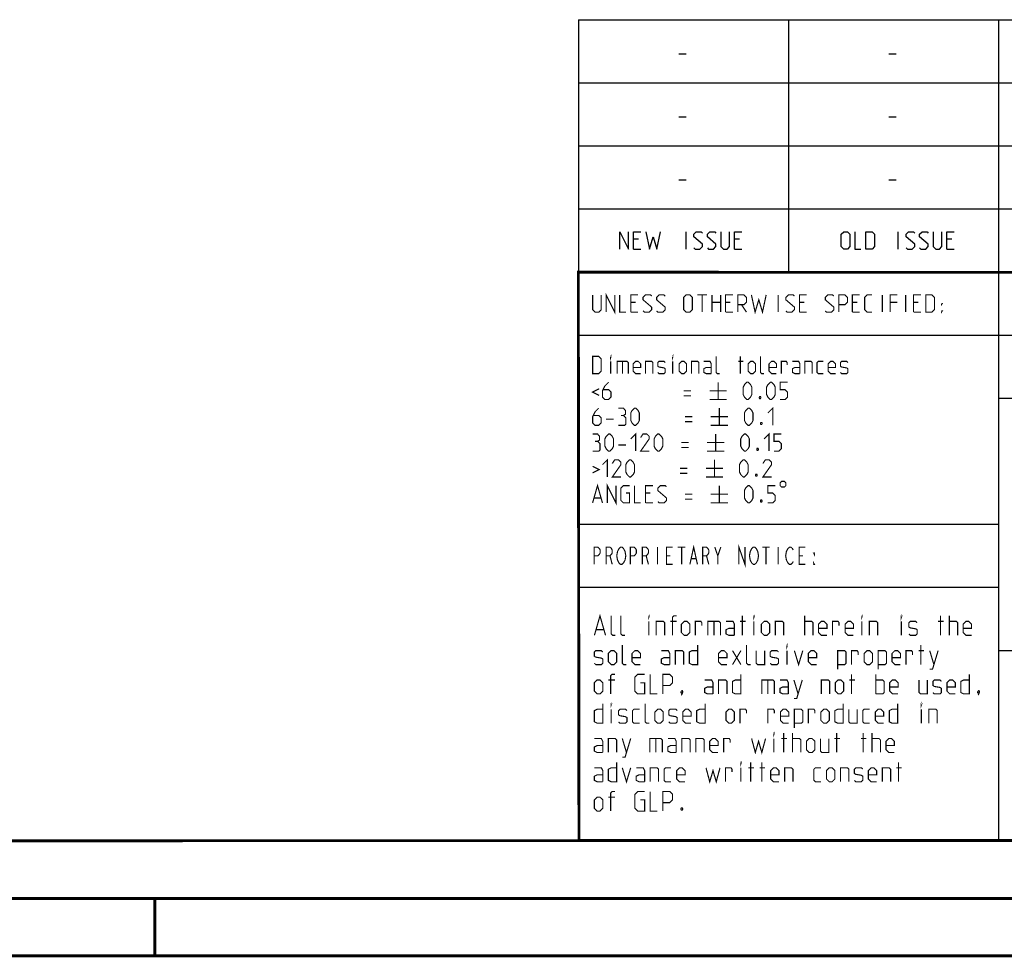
# Model space of a CAD drawing. Header units: millimetres. Extents: x 0 to 420, y 0 to 297.
# Tile 42 of 136: x 198 to 284, y 0 to 81. Entities that reach past the tile are written whole.
import ezdxf

# ---------------------------------------------------------------- set-up
doc = ezdxf.new("R2010")
doc.units = ezdxf.units.MM
doc.header["$LTSCALE"] = 23.1
doc.layers.get('0').update_dxf_attribs({"linetype": 'CONTINUOUS'})

msp = doc.modelspace()

# ---------------------------------------------------------------- linework, layer by layer
at = {"color": 2, "linetype": 'Continuous'}
for p, q in [((246.8497, 81.4948), (409.8097, 81.4948)), ((246.8497, 81.4948), (246.8497, 10.1248)), ((265.1297, 81.4948), (265.1297, 59.5348)), ((283.4097, 81.4948), (283.4097, 10.1248)), ((255.5968, 78.5355), (256.2397, 78.5355)), ((273.8768, 78.5355), (274.5197, 78.5355)), ((246.8497, 76.0048), (409.8097, 76.0048)), ((255.5968, 73.0455), (256.2397, 73.0455)), ((273.8768, 73.0455), (274.5197, 73.0455)), ((246.8497, 70.5148), (409.8097, 70.5148)), ((255.5968, 67.5555), (256.2397, 67.5555)), ((273.8768, 67.5555), (274.5197, 67.5555)), ((246.8497, 65.0248), (409.8097, 65.0248)), ((256.2218, 61.5298), (256.2218, 63.0298)), ((274.6982, 61.5298), (274.6982, 63.0298)), ((252.079, 62.387), (251.6504, 62.387)), ((260.8647, 62.387), (260.4361, 62.387)), ((279.3411, 62.387), (278.9125, 62.387)), ((251.6504, 61.5298), (252.2932, 61.5298)), ((260.4361, 61.5298), (261.0789, 61.5298)), ((278.9125, 61.5298), (279.5554, 61.5298)), ((246.8497, 59.5348), (409.8097, 59.5348)), ((246.8497, 54.0448), (356.5297, 54.0448)), ((283.4097, 48.5548), (338.2497, 48.5548)), ((246.8497, 37.5748), (283.4097, 37.5748)), ((246.8497, 32.0848), (283.4097, 32.0848)), ((283.4097, 26.5948), (301.6897, 26.5948)), ((246.8497, 10.1248), (409.8097, 10.1248))]:
    msp.add_line(p, q, dxfattribs=at)
at = {"color": 7, "linetype": 'Continuous'}
for p, q in [((246.9195, 10.2171), (246.8474, 59.5185)), ((246.8681, 59.5058), (409.628, 59.4942)), ((409.86, 10.0737), (25.007, 10.0134))]:
    msp.add_line(p, q, dxfattribs=at)
at = {"color": 2, "linetype": 'Continuous'}
for points in [[(250.4718, 61.5298), (250.4718, 63.0298), (251.2218, 61.5298), (251.2218, 63.0298)], [(251.6504, 61.5298), (251.6504, 63.0298), (252.2932, 63.0298)], [(252.7218, 63.0298), (253.0432, 61.5298), (253.3647, 62.6013), (253.6861, 61.5298), (254.0075, 63.0298)], [(256.9004, 61.637), (257.0075, 61.5298), (257.4361, 61.5298), (257.6504, 61.7441), (257.6504, 61.9584), (256.9004, 62.6013), (256.9004, 62.8155), (257.1147, 63.0298), (257.5432, 63.0298), (257.6504, 62.9227)], [(258.079, 61.637), (258.1861, 61.5298), (258.6147, 61.5298), (258.8289, 61.7441), (258.8289, 61.9584), (258.079, 62.6013), (258.079, 62.8155), (258.2932, 63.0298), (258.7218, 63.0298), (258.8289, 62.9227)], [(259.2575, 63.0298), (259.2575, 61.7441), (259.4718, 61.5298), (259.7932, 61.5298), (260.0075, 61.7441), (260.0075, 63.0298)], [(260.4361, 61.5298), (260.4361, 63.0298), (261.0789, 63.0298)], [(269.734, 61.7441), (269.734, 62.8155), (269.9482, 63.0298), (270.2697, 63.0298), (270.4839, 62.8155), (270.4839, 61.7441), (270.2697, 61.5298), (269.9482, 61.5298), (269.734, 61.7441)], [(270.9125, 63.0298), (270.9125, 61.5298), (271.4482, 61.5298)], [(271.8768, 61.5298), (271.8768, 63.0298), (272.4125, 63.0298), (272.6268, 62.8155), (272.6268, 61.7441), (272.4125, 61.5298), (271.8768, 61.5298)], [(275.3768, 61.637), (275.484, 61.5298), (275.9125, 61.5298), (276.1268, 61.7441), (276.1268, 61.9584), (275.3768, 62.6013), (275.3768, 62.8155), (275.5911, 63.0298), (276.0197, 63.0298), (276.1268, 62.9227)], [(276.5554, 61.637), (276.6625, 61.5298), (277.0911, 61.5298), (277.3054, 61.7441), (277.3054, 61.9584), (276.5554, 62.6013), (276.5554, 62.8155), (276.7697, 63.0298), (277.1982, 63.0298), (277.3054, 62.9227)], [(277.7339, 63.0298), (277.7339, 61.7441), (277.9482, 61.5298), (278.2697, 61.5298), (278.4839, 61.7441), (278.4839, 63.0298)], [(278.9125, 61.5298), (278.9125, 63.0298), (279.5554, 63.0298)]]:
    msp.add_lwpolyline(points, dxfattribs=at)
at = {"color": 7, "linetype": 'Continuous', "const_width": 0.25}
for points in [[(246.906, 9.9543), (246.8462, 59.6389)], [(246.8597, 59.511), (409.6521, 59.467)], [(409.8307, 10.048), (25, 10)], [(20, 5), (415, 5)], [(209.9999, 0), (209.9999, 5)], [(420, 0), (0, 0)]]:
    msp.add_lwpolyline(points, dxfattribs=at)
at = {"color": 2, "linetype": 'Continuous', "const_width": 0.1}
for points in [[(248.0907, 57.5398), (248.0907, 56.2541), (248.305, 56.0398), (248.6264, 56.0398), (248.8407, 56.2541), (248.8407, 57.5398)], [(249.2693, 56.0398), (249.2693, 57.5398), (250.0193, 56.0398), (250.0193, 57.5398)], [(250.4479, 57.5398), (250.4479, 56.0398), (250.9836, 56.0398)], [(251.4122, 56.0398), (251.4122, 57.5398), (252.055, 57.5398)], [(252.4836, 56.147), (252.5907, 56.0398), (253.0193, 56.0398), (253.2336, 56.2541), (253.2336, 56.4684), (252.4836, 57.1113), (252.4836, 57.3255), (252.6979, 57.5398), (253.1264, 57.5398), (253.2336, 57.4327)], [(253.6622, 56.147), (253.7693, 56.0398), (254.1979, 56.0398), (254.4122, 56.2541), (254.4122, 56.4684), (253.6622, 57.1113), (253.6622, 57.3255), (253.8764, 57.5398), (254.305, 57.5398), (254.4122, 57.4327)], [(256.0193, 56.2541), (256.0193, 57.3255), (256.2336, 57.5398), (256.555, 57.5398), (256.7693, 57.3255), (256.7693, 56.2541), (256.555, 56.0398), (256.2336, 56.0398), (256.0193, 56.2541)], [(257.1979, 57.5398), (258.055, 57.5398)], [(257.6264, 56.0398), (257.6264, 57.5398)], [(258.4836, 56.0398), (258.4836, 57.5398)], [(259.2336, 57.5398), (259.2336, 56.0398)], [(259.6622, 56.0398), (259.6622, 57.5398), (260.305, 57.5398)], [(260.7336, 56.0398), (260.7336, 57.5398), (261.2693, 57.5398), (261.4836, 57.3255), (261.4836, 56.897), (261.2693, 56.6827), (260.7336, 56.6827)], [(261.9122, 57.5398), (262.2336, 56.0398), (262.555, 57.1113), (262.8764, 56.0398), (263.1979, 57.5398)], [(264.2336, 56.0398), (264.2336, 57.5398)], [(264.9122, 56.147), (265.0193, 56.0398), (265.4479, 56.0398), (265.6622, 56.2541), (265.6622, 56.4684), (264.9122, 57.1113), (264.9122, 57.3255), (265.1265, 57.5398), (265.555, 57.5398), (265.6622, 57.4327)], [(266.0907, 56.0398), (266.0907, 57.5398), (266.7336, 57.5398)], [(268.3407, 56.147), (268.4479, 56.0398), (268.8764, 56.0398), (269.0907, 56.2541), (269.0907, 56.4684), (268.3407, 57.1113), (268.3407, 57.3255), (268.555, 57.5398), (268.9836, 57.5398), (269.0907, 57.4327)], [(269.5193, 56.0398), (269.5193, 57.5398), (270.055, 57.5398), (270.2693, 57.3255), (270.2693, 56.897), (270.055, 56.6827), (269.5193, 56.6827)], [(270.6979, 56.0398), (270.6979, 57.5398), (271.3407, 57.5398)], [(272.4122, 56.0398), (271.9836, 56.0398), (271.7693, 56.2541), (271.7693, 57.3255), (271.9836, 57.5398), (272.4122, 57.5398)], [(273.305, 56.0398), (273.305, 57.5398)], [(273.9836, 56.0398), (273.9836, 57.5398), (274.6264, 57.5398)], [(275.3407, 56.0398), (275.3407, 57.5398)], [(276.0193, 56.0398), (276.0193, 57.5398), (276.6622, 57.5398)], [(277.0907, 56.0398), (277.0907, 57.5398), (277.6265, 57.5398), (277.8407, 57.3255), (277.8407, 56.2541), (277.6265, 56.0398), (277.0907, 56.0398)], [(251.8407, 56.897), (251.4122, 56.897)], [(258.4836, 56.897), (259.2336, 56.897)], [(260.0907, 56.897), (259.6622, 56.897)], [(261.055, 56.6827), (261.4836, 56.0398)], [(266.5193, 56.897), (266.0907, 56.897)], [(271.1265, 56.897), (270.6979, 56.897)], [(274.6264, 56.897), (273.9836, 56.897)], [(276.4479, 56.897), (276.0193, 56.897)], [(278.4479, 56.6827), (278.4479, 56.7898), (278.5193, 56.7898), (278.4479, 56.6827)], [(251.4122, 56.0398), (252.055, 56.0398)], [(259.6622, 56.0398), (260.305, 56.0398)], [(266.0907, 56.0398), (266.7336, 56.0398)], [(270.6979, 56.0398), (271.3407, 56.0398)], [(276.0193, 56.0398), (276.6622, 56.0398)], [(278.4479, 56.0398), (278.4479, 56.147), (278.5193, 56.147), (278.4479, 56.0398)], [(248.0907, 50.6848), (248.0907, 52.1848), (248.6264, 52.1848), (248.8407, 51.9705), (248.8407, 50.8991), (248.6264, 50.6848), (248.0907, 50.6848)], [(249.6622, 52.0777), (249.6622, 52.1848), (249.6979, 52.1848), (249.6622, 52.0777)], [(249.6622, 50.6848), (249.6622, 51.7563)], [(250.2336, 50.6848), (250.2336, 51.7563), (251.0907, 51.7563), (251.1979, 51.6491), (251.1979, 50.6848)], [(250.6979, 51.7563), (250.6979, 50.6848)], [(252.2693, 50.6848), (251.8407, 50.6848), (251.6265, 50.8991), (251.6265, 51.542), (251.8407, 51.7563), (252.055, 51.7563), (252.2693, 51.542), (252.2693, 51.2205), (251.6265, 51.2205)], [(252.6979, 50.6848), (252.6979, 51.7563), (253.2336, 51.7563), (253.3407, 51.6491), (253.3407, 50.6848)], [(253.7693, 50.792), (253.8764, 50.6848), (254.305, 50.6848), (254.4122, 50.792), (254.4122, 51.1134), (254.305, 51.1848), (253.8764, 51.2563), (253.7693, 51.3277), (253.7693, 51.6491), (253.8764, 51.7563), (254.305, 51.7563), (254.4122, 51.6491)], [(255.055, 52.0777), (255.055, 52.1848), (255.0907, 52.1848), (255.055, 52.0777)], [(255.055, 50.6848), (255.055, 51.7563)], [(255.6264, 50.8991), (255.6264, 51.542), (255.8407, 51.7563), (256.055, 51.7563), (256.2693, 51.542), (256.2693, 50.8991), (256.055, 50.6848), (255.8407, 50.6848), (255.6264, 50.8991)], [(256.6979, 50.6848), (256.6979, 51.7563), (257.2336, 51.7563), (257.3407, 51.6491), (257.3407, 50.6848)], [(258.4122, 50.6848), (258.4122, 51.542), (258.305, 51.7563), (257.7693, 51.7563)], [(259.1622, 50.6848), (258.9479, 50.6848), (258.8407, 50.792), (258.8407, 52.1848)], [(260.7693, 51.7563), (261.1979, 51.7563)], [(260.9479, 50.6848), (260.9479, 52.1848)], [(261.6264, 50.8991), (261.6264, 51.542), (261.8407, 51.7563), (262.055, 51.7563), (262.2693, 51.542), (262.2693, 50.8991), (262.055, 50.6848), (261.8407, 50.6848), (261.6264, 50.8991)], [(263.0193, 50.6848), (262.805, 50.6848), (262.6979, 50.792), (262.6979, 52.1848)], [(264.0907, 50.6848), (263.6622, 50.6848), (263.4479, 50.8991), (263.4479, 51.542), (263.6622, 51.7563), (263.8765, 51.7563), (264.0907, 51.542), (264.0907, 51.2205), (263.4479, 51.2205)], [(264.5193, 50.6848), (264.5193, 51.7563), (264.9479, 51.7563), (265.0193, 51.6491), (265.0193, 51.4348)], [(266.1264, 50.6848), (266.1264, 51.542), (266.0193, 51.7563), (265.4836, 51.7563)], [(266.555, 50.6848), (266.555, 51.7563), (267.0907, 51.7563), (267.1979, 51.6491), (267.1979, 50.6848)], [(268.1622, 50.6848), (267.7336, 50.6848), (267.6264, 50.792), (267.6264, 51.6491), (267.7336, 51.7563), (268.1622, 51.7563)], [(269.2336, 50.6848), (268.805, 50.6848), (268.5907, 50.8991), (268.5907, 51.542), (268.805, 51.7563), (269.0193, 51.7563), (269.2336, 51.542), (269.2336, 51.2205), (268.5907, 51.2205)], [(269.6622, 50.792), (269.7693, 50.6848), (270.1979, 50.6848), (270.305, 50.792), (270.305, 51.1134), (270.1979, 51.1848), (269.7693, 51.2563), (269.6622, 51.3277), (269.6622, 51.6491), (269.7693, 51.7563), (270.1979, 51.7563), (270.305, 51.6491)], [(258.4122, 50.6848), (257.9836, 50.6848), (257.7693, 50.792), (257.7693, 51.1134), (257.9836, 51.2205), (258.4122, 51.2205)], [(266.1264, 50.6848), (265.6979, 50.6848), (265.4836, 50.792), (265.4836, 51.1134), (265.6979, 51.2205), (266.1264, 51.2205)], [(249.4836, 49.9348), (249.1622, 49.6134), (248.9479, 49.1848), (248.9479, 48.6491), (249.1622, 48.4348), (249.4836, 48.4348), (249.6979, 48.6491), (249.6979, 49.0777), (249.4836, 49.292), (249.0193, 49.292)], [(259.0193, 49.9348), (259.0193, 48.4348)], [(261.1979, 48.8634), (261.1979, 49.5063), (261.305, 49.7205), (261.5193, 49.9348), (261.6264, 49.9348), (261.8407, 49.7205), (261.9479, 49.5063), (261.9479, 48.8634), (261.8407, 48.6491), (261.6264, 48.4348), (261.5193, 48.4348), (261.305, 48.6491), (261.1979, 48.8634)], [(263.2336, 48.8634), (263.2336, 49.5063), (263.3407, 49.7205), (263.555, 49.9348), (263.6622, 49.9348), (263.8765, 49.7205), (263.9836, 49.5063), (263.9836, 48.8634), (263.8765, 48.6491), (263.6622, 48.4348), (263.555, 48.4348), (263.3407, 48.6491), (263.2336, 48.8634)], [(264.4122, 48.4348), (264.8407, 48.4348), (265.055, 48.6491), (265.055, 49.0777), (264.8407, 49.292), (264.4122, 49.292), (264.4122, 49.9348), (265.055, 49.9348)], [(248.6622, 49.3634), (248.0907, 49.0777), (248.6622, 48.792)], [(256.0193, 49.1848), (256.6622, 49.1848)], [(258.2693, 49.1848), (259.7693, 49.1848)], [(256.0193, 48.7563), (256.6622, 48.7563)], [(258.2693, 48.4348), (259.7693, 48.4348)], [(262.6979, 48.6848), (262.7336, 48.6134), (262.7336, 48.5777), (262.6979, 48.5063), (262.6265, 48.5063), (262.5907, 48.5777), (262.5907, 48.6134), (262.6265, 48.6848), (262.6979, 48.6848)], [(248.6264, 47.6848), (248.305, 47.3634), (248.0907, 46.9348), (248.0907, 46.3991), (248.305, 46.1848), (248.6264, 46.1848), (248.8407, 46.3991), (248.8407, 46.8277), (248.6264, 47.042), (248.1622, 47.042)], [(250.7693, 47.042), (250.9479, 47.1491), (250.9479, 47.4705), (250.7693, 47.6848), (250.3407, 47.6848)], [(251.4122, 46.6134), (251.4122, 47.2563), (251.5193, 47.4705), (251.7336, 47.6848), (251.8407, 47.6848), (252.055, 47.4705), (252.1622, 47.2563), (252.1622, 46.6134), (252.055, 46.3991), (251.8407, 46.1848), (251.7336, 46.1848), (251.5193, 46.3991), (251.4122, 46.6134)], [(259.1264, 47.6848), (259.1264, 46.1848)], [(261.305, 46.6134), (261.305, 47.2563), (261.4122, 47.4705), (261.6264, 47.6848), (261.7336, 47.6848), (261.9479, 47.4705), (262.055, 47.2563), (262.055, 46.6134), (261.9479, 46.3991), (261.7336, 46.1848), (261.6264, 46.1848), (261.4122, 46.3991), (261.305, 46.6134)], [(263.3407, 47.2563), (263.7693, 47.6848), (263.7693, 46.1848)], [(249.2693, 46.7205), (249.9122, 46.7205)], [(250.3407, 46.1848), (250.8765, 46.1848), (250.9836, 46.292), (250.9836, 46.8277), (250.7693, 47.042), (250.555, 47.042)], [(256.1265, 46.9348), (256.7693, 46.9348)], [(256.1265, 46.5063), (256.7693, 46.5063)], [(258.3764, 46.9348), (259.8765, 46.9348)], [(262.805, 46.4348), (262.8407, 46.3634), (262.8407, 46.3277), (262.805, 46.2563), (262.7336, 46.2563), (262.6979, 46.3277), (262.6979, 46.3634), (262.7336, 46.4348), (262.805, 46.4348)], [(248.5193, 44.792), (248.6979, 44.8991), (248.6979, 45.2205), (248.5193, 45.4348), (248.0907, 45.4348)], [(249.1622, 44.3634), (249.1622, 45.0063), (249.2693, 45.2205), (249.4836, 45.4348), (249.5907, 45.4348), (249.805, 45.2205), (249.9122, 45.0063), (249.9122, 44.3634), (249.805, 44.1491), (249.5907, 43.9348), (249.4836, 43.9348), (249.2693, 44.1491), (249.1622, 44.3634)], [(251.4122, 45.0063), (251.8407, 45.4348), (251.8407, 43.9348)], [(253.0193, 43.9348), (252.2693, 43.9348), (253.0193, 45.0063), (253.0193, 45.2205), (252.805, 45.4348), (252.4836, 45.4348), (252.2693, 45.1134)], [(253.4479, 44.3634), (253.4479, 45.0063), (253.555, 45.2205), (253.7693, 45.4348), (253.8764, 45.4348), (254.0907, 45.2205), (254.1979, 45.0063), (254.1979, 44.3634), (254.0907, 44.1491), (253.8764, 43.9348), (253.7693, 43.9348), (253.555, 44.1491), (253.4479, 44.3634)], [(258.3764, 46.1848), (259.8765, 46.1848)], [(258.805, 45.4348), (258.805, 43.9348)], [(260.9836, 44.3634), (260.9836, 45.0063), (261.0907, 45.2205), (261.305, 45.4348), (261.4122, 45.4348), (261.6264, 45.2205), (261.7336, 45.0063), (261.7336, 44.3634), (261.6264, 44.1491), (261.4122, 43.9348), (261.305, 43.9348), (261.0907, 44.1491), (260.9836, 44.3634)], [(263.0193, 45.0063), (263.4479, 45.4348), (263.4479, 43.9348)], [(263.8765, 43.9348), (264.305, 43.9348), (264.5193, 44.1491), (264.5193, 44.5777), (264.305, 44.792), (263.8765, 44.792), (263.8765, 45.4348), (264.5193, 45.4348)], [(248.0907, 43.9348), (248.6264, 43.9348), (248.7336, 44.042), (248.7336, 44.5777), (248.5193, 44.792), (248.305, 44.792)], [(255.805, 44.6848), (256.4479, 44.6848)], [(258.055, 44.6848), (259.555, 44.6848)], [(250.3407, 44.4705), (250.9836, 44.4705)], [(255.805, 44.2563), (256.4479, 44.2563)], [(258.055, 43.9348), (259.555, 43.9348)], [(262.4836, 44.1848), (262.5193, 44.1134), (262.5193, 44.0777), (262.4836, 44.0063), (262.4122, 44.0063), (262.3764, 44.0777), (262.3764, 44.1134), (262.4122, 44.1848), (262.4836, 44.1848)], [(248.9479, 42.7563), (249.3765, 43.1848), (249.3765, 41.6848)], [(250.555, 41.6848), (249.805, 41.6848), (250.555, 42.7563), (250.555, 42.9705), (250.3407, 43.1848), (250.0193, 43.1848), (249.805, 42.8634)], [(250.9836, 42.1134), (250.9836, 42.7563), (251.0907, 42.9705), (251.305, 43.1848), (251.4122, 43.1848), (251.6265, 42.9705), (251.7336, 42.7563), (251.7336, 42.1134), (251.6265, 41.8991), (251.4122, 41.6848), (251.305, 41.6848), (251.0907, 41.8991), (250.9836, 42.1134)], [(258.6979, 43.1848), (258.6979, 41.6848)], [(260.8764, 42.1134), (260.8764, 42.7563), (260.9836, 42.9705), (261.1979, 43.1848), (261.305, 43.1848), (261.5193, 42.9705), (261.6264, 42.7563), (261.6264, 42.1134), (261.5193, 41.8991), (261.305, 41.6848), (261.1979, 41.6848), (260.9836, 41.8991), (260.8764, 42.1134)], [(263.6622, 41.6848), (262.9122, 41.6848), (263.6622, 42.7563), (263.6622, 42.9705), (263.4479, 43.1848), (263.1264, 43.1848), (262.9122, 42.8634)], [(248.0907, 42.6134), (248.6622, 42.3277), (248.0907, 42.042)], [(255.6979, 42.4348), (256.3407, 42.4348)], [(255.6979, 42.0063), (256.3407, 42.0063)], [(257.9479, 42.4348), (259.4479, 42.4348)], [(249.3765, 39.4348), (249.3765, 40.9348), (250.1265, 39.4348), (250.1265, 40.9348)], [(257.9479, 41.6848), (259.4479, 41.6848)], [(262.3764, 41.9348), (262.4122, 41.8634), (262.4122, 41.8277), (262.3764, 41.7563), (262.305, 41.7563), (262.2693, 41.8277), (262.2693, 41.8634), (262.305, 41.9348), (262.3764, 41.9348)], [(264.4122, 41.1848), (264.4122, 40.9348), (264.5372, 40.8098), (264.7872, 40.8098), (264.9122, 40.9348), (264.9122, 41.1848), (264.7872, 41.3098), (264.5372, 41.3098), (264.4122, 41.1848)], [(248.0907, 39.4348), (248.5193, 40.9348), (248.9479, 39.4348)], [(250.9836, 40.292), (251.305, 40.292), (251.305, 39.4348), (250.7693, 39.4348), (250.555, 39.6491), (250.555, 40.7205), (250.7693, 40.9348), (251.305, 40.9348)], [(251.7336, 40.9348), (251.7336, 39.4348), (252.2693, 39.4348)], [(252.6979, 39.4348), (252.6979, 40.9348), (253.3407, 40.9348)], [(253.1264, 40.292), (252.6979, 40.292)], [(253.7693, 39.542), (253.8764, 39.4348), (254.305, 39.4348), (254.5193, 39.6491), (254.5193, 39.8634), (253.7693, 40.5063), (253.7693, 40.7205), (253.9836, 40.9348), (254.4122, 40.9348), (254.5193, 40.8277)], [(259.1264, 40.9348), (259.1264, 39.4348)], [(261.305, 39.8634), (261.305, 40.5063), (261.4122, 40.7205), (261.6264, 40.9348), (261.7336, 40.9348), (261.9479, 40.7205), (262.055, 40.5063), (262.055, 39.8634), (261.9479, 39.6491), (261.7336, 39.4348), (261.6264, 39.4348), (261.4122, 39.6491), (261.305, 39.8634)], [(263.3407, 39.4348), (263.7693, 39.4348), (263.9836, 39.6491), (263.9836, 40.0777), (263.7693, 40.292), (263.3407, 40.292), (263.3407, 40.9348), (263.9836, 40.9348)], [(248.2336, 39.8634), (248.805, 39.8634)], [(252.6979, 39.4348), (253.3407, 39.4348)], [(256.1265, 40.1848), (256.7693, 40.1848)], [(256.1265, 39.7563), (256.7693, 39.7563)], [(258.3764, 40.1848), (259.8765, 40.1848)], [(258.3764, 39.4348), (259.8765, 39.4348)], [(262.805, 39.6848), (262.8407, 39.6134), (262.8407, 39.5777), (262.805, 39.5063), (262.7336, 39.5063), (262.6979, 39.5777), (262.6979, 39.6134), (262.7336, 39.6848), (262.805, 39.6848)], [(248.2247, 34.0798), (248.2247, 35.5798), (248.5528, 35.5798), (248.684, 35.4548), (248.7497, 35.3298), (248.7497, 35.0798), (248.684, 34.9548), (248.5528, 34.8298), (248.2247, 34.8298)], [(249.2747, 34.0798), (249.2747, 35.5798), (249.6028, 35.5798), (249.734, 35.4548), (249.7997, 35.3298), (249.7997, 35.0798), (249.734, 34.9548), (249.6028, 34.8298), (249.2747, 34.8298)], [(250.8497, 34.3298), (250.784, 34.2048), (250.6528, 34.0798), (250.5215, 34.0798), (250.3903, 34.2048), (250.3247, 34.3298), (250.259, 34.4548), (250.1934, 34.8298), (250.259, 35.2048), (250.3247, 35.3298), (250.3903, 35.4548), (250.5215, 35.5798), (250.6528, 35.5798), (250.784, 35.4548), (250.8497, 35.3298), (250.9153, 35.2048), (250.9809, 34.8298), (250.9153, 34.4548), (250.8497, 34.3298)], [(251.3747, 34.0798), (251.3747, 35.5798), (251.7028, 35.5798), (251.834, 35.4548), (251.8997, 35.3298), (251.8997, 35.0798), (251.834, 34.9548), (251.7028, 34.8298), (251.3747, 34.8298)], [(252.4247, 34.0798), (252.4247, 35.5798), (252.7528, 35.5798), (252.884, 35.4548), (252.9497, 35.3298), (252.9497, 35.0798), (252.884, 34.9548), (252.7528, 34.8298), (252.4247, 34.8298)], [(253.7372, 35.5798), (253.7372, 34.0798)], [(255.0497, 34.0798), (254.5247, 34.0798), (254.5247, 35.5798), (255.0497, 35.5798)], [(255.509, 35.5798), (256.1653, 35.5798)], [(255.8372, 35.5798), (255.8372, 34.0798)], [(256.559, 34.0798), (256.8872, 35.5798), (257.2153, 34.0798)], [(257.6747, 34.0798), (257.6747, 35.5798), (258.0028, 35.5798), (258.134, 35.4548), (258.1997, 35.3298), (258.1997, 35.0798), (258.134, 34.9548), (258.0028, 34.8298), (257.6747, 34.8298)], [(258.7247, 35.5798), (258.9872, 34.8298), (258.9872, 34.0798)], [(258.9872, 34.8298), (259.2497, 35.5798)], [(260.8247, 34.0798), (260.8247, 35.5798), (261.3497, 34.0798), (261.3497, 35.5798)], [(262.3997, 34.3298), (262.334, 34.2048), (262.2028, 34.0798), (262.0715, 34.0798), (261.9403, 34.2048), (261.8747, 34.3298), (261.809, 34.4548), (261.7434, 34.8298), (261.809, 35.2048), (261.8747, 35.3298), (261.9403, 35.4548), (262.0715, 35.5798), (262.2028, 35.5798), (262.334, 35.4548), (262.3997, 35.3298), (262.4653, 35.2048), (262.5309, 34.8298), (262.4653, 34.4548), (262.3997, 34.3298)], [(262.859, 35.5798), (263.5153, 35.5798)], [(263.1872, 35.5798), (263.1872, 34.0798)], [(264.2372, 35.5798), (264.2372, 34.0798)], [(265.5497, 34.3298), (265.484, 34.2048), (265.3528, 34.0798), (265.2215, 34.0798), (265.0903, 34.2048), (265.0247, 34.3298), (264.959, 34.4548), (264.8934, 34.8298), (264.959, 35.2048), (265.0247, 35.3298), (265.0903, 35.4548), (265.2215, 35.5798), (265.3528, 35.5798), (265.484, 35.4548), (265.5497, 35.3298)], [(266.5997, 34.0798), (266.0747, 34.0798), (266.0747, 35.5798), (266.5997, 35.5798)], [(267.3872, 35.0798), (267.3872, 34.9548), (267.3215, 35.0798), (267.3872, 35.0798)], [(249.6028, 34.8298), (249.7997, 34.0798)], [(252.7528, 34.8298), (252.9497, 34.0798)], [(254.5247, 34.8298), (254.8528, 34.8298)], [(256.6903, 34.5798), (257.084, 34.5798)], [(258.0028, 34.8298), (258.1997, 34.0798)], [(266.0747, 34.8298), (266.4028, 34.8298)], [(267.3872, 34.0798), (267.3215, 34.0798), (267.3215, 34.2048), (267.3872, 34.0798)], [(248.2479, 27.9048), (248.7336, 29.6048), (249.2193, 27.9048)], [(250.0693, 27.9048), (249.8265, 27.9048), (249.705, 28.0263), (249.705, 29.6048)], [(250.9193, 27.9048), (250.6765, 27.9048), (250.555, 28.0263), (250.555, 29.6048)], [(252.9836, 29.4834), (252.9836, 29.6048), (253.0241, 29.6048), (252.9836, 29.4834)], [(252.9836, 27.9048), (252.9836, 29.1191)], [(253.6312, 27.9048), (253.6312, 29.1191), (254.2384, 29.1191), (254.3598, 28.9977), (254.3598, 27.9048)], [(255.4122, 29.1191), (254.8455, 29.1191)], [(255.0479, 27.9048), (255.0479, 29.4834), (255.1693, 29.6048), (255.4122, 29.6048)], [(255.8169, 28.1477), (255.8169, 28.8763), (256.0598, 29.1191), (256.3026, 29.1191), (256.5455, 28.8763), (256.5455, 28.1477), (256.3026, 27.9048), (256.0598, 27.9048), (255.8169, 28.1477)], [(257.0312, 27.9048), (257.0312, 29.1191), (257.5169, 29.1191), (257.5979, 28.9977), (257.5979, 28.7548)], [(258.1241, 27.9048), (258.1241, 29.1191), (259.0955, 29.1191), (259.2169, 28.9977), (259.2169, 27.9048)], [(258.6502, 29.1191), (258.6502, 27.9048)], [(260.4312, 27.9048), (260.4312, 28.8763), (260.3098, 29.1191), (259.7026, 29.1191)], [(260.9169, 29.1191), (261.4026, 29.1191)], [(261.1193, 27.9048), (261.1193, 29.6048)], [(262.1312, 29.4834), (262.1312, 29.6048), (262.1717, 29.6048), (262.1312, 29.4834)], [(262.1312, 27.9048), (262.1312, 29.1191)], [(262.7788, 28.1477), (262.7788, 28.8763), (263.0217, 29.1191), (263.2646, 29.1191), (263.5074, 28.8763), (263.5074, 28.1477), (263.2646, 27.9048), (263.0217, 27.9048), (262.7788, 28.1477)], [(263.9931, 27.9048), (263.9931, 29.1191), (264.6003, 29.1191), (264.7217, 28.9977), (264.7217, 27.9048)], [(266.5431, 27.9048), (266.5431, 29.6048)], [(266.5431, 29.1191), (267.1502, 29.1191), (267.2717, 28.9977), (267.2717, 27.9048)], [(268.486, 27.9048), (268.0002, 27.9048), (267.7574, 28.1477), (267.7574, 28.8763), (268.0002, 29.1191), (268.2431, 29.1191), (268.486, 28.8763), (268.486, 28.512), (267.7574, 28.512)], [(268.9717, 27.9048), (268.9717, 29.1191), (269.4574, 29.1191), (269.5384, 28.9977), (269.5384, 28.7548)], [(270.7931, 27.9048), (270.3074, 27.9048), (270.0645, 28.1477), (270.0645, 28.8763), (270.3074, 29.1191), (270.5503, 29.1191), (270.7931, 28.8763), (270.7931, 28.512), (270.0645, 28.512)], [(271.5217, 29.4834), (271.5217, 29.6048), (271.5622, 29.6048), (271.5217, 29.4834)], [(271.5217, 27.9048), (271.5217, 29.1191)], [(272.1693, 27.9048), (272.1693, 29.1191), (272.7764, 29.1191), (272.8979, 28.9977), (272.8979, 27.9048)], [(274.9622, 29.4834), (274.9622, 29.6048), (275.0026, 29.6048), (274.9622, 29.4834)], [(274.9622, 27.9048), (274.9622, 29.1191)], [(275.6098, 28.0263), (275.7312, 27.9048), (276.2169, 27.9048), (276.3384, 28.0263), (276.3384, 28.3905), (276.2169, 28.4715), (275.7312, 28.5524), (275.6098, 28.6334), (275.6098, 28.9977), (275.7312, 29.1191), (276.2169, 29.1191), (276.3384, 28.9977)], [(278.1598, 29.1191), (278.6455, 29.1191)], [(278.3622, 27.9048), (278.3622, 29.6048)], [(279.1312, 27.9048), (279.1312, 29.6048)], [(279.1312, 29.1191), (279.7384, 29.1191), (279.8598, 28.9977), (279.8598, 27.9048)], [(281.0741, 27.9048), (280.5884, 27.9048), (280.3455, 28.1477), (280.3455, 28.8763), (280.5884, 29.1191), (280.8312, 29.1191), (281.0741, 28.8763), (281.0741, 28.512), (280.3455, 28.512)], [(248.4098, 28.3905), (249.0574, 28.3905)], [(260.4312, 27.9048), (259.9455, 27.9048), (259.7026, 28.0263), (259.7026, 28.3905), (259.9455, 28.512), (260.4312, 28.512)], [(248.2479, 25.4763), (248.3693, 25.3548), (248.855, 25.3548), (248.9765, 25.4763), (248.9765, 25.8405), (248.855, 25.9215), (248.3693, 26.0024), (248.2479, 26.0834), (248.2479, 26.4477), (248.3693, 26.5691), (248.855, 26.5691), (248.9765, 26.4477)], [(249.4622, 25.5977), (249.4622, 26.3263), (249.705, 26.5691), (249.9479, 26.5691), (250.1907, 26.3263), (250.1907, 25.5977), (249.9479, 25.3548), (249.705, 25.3548), (249.4622, 25.5977)], [(251.0407, 25.3548), (250.7979, 25.3548), (250.6765, 25.4763), (250.6765, 27.0548)], [(252.255, 25.3548), (251.7693, 25.3548), (251.5264, 25.5977), (251.5264, 26.3263), (251.7693, 26.5691), (252.0122, 26.5691), (252.255, 26.3263), (252.255, 25.962), (251.5264, 25.962)], [(254.805, 25.3548), (254.805, 26.3263), (254.6836, 26.5691), (254.0764, 26.5691)], [(255.2907, 25.3548), (255.2907, 26.5691), (255.8979, 26.5691), (256.0193, 26.4477), (256.0193, 25.3548)], [(257.2336, 27.0548), (257.2336, 25.3548), (256.7479, 25.3548), (256.505, 25.4763), (256.505, 26.4477), (256.7479, 26.5691), (257.2336, 26.5691)], [(259.7836, 25.3548), (259.2979, 25.3548), (259.055, 25.5977), (259.055, 26.3263), (259.2979, 26.5691), (259.5407, 26.5691), (259.7836, 26.3263), (259.7836, 25.962), (259.055, 25.962)], [(260.2693, 25.3548), (260.9979, 26.5691)], [(260.2693, 26.5691), (260.9979, 25.3548)], [(261.8479, 25.3548), (261.605, 25.3548), (261.4836, 25.4763), (261.4836, 27.0548)], [(262.3336, 26.5691), (262.3336, 25.4763), (262.455, 25.3548), (263.0622, 25.3548), (263.0622, 26.5691)], [(263.5479, 25.4763), (263.6693, 25.3548), (264.155, 25.3548), (264.2764, 25.4763), (264.2764, 25.8405), (264.155, 25.9215), (263.6693, 26.0024), (263.5479, 26.0834), (263.5479, 26.4477), (263.6693, 26.5691), (264.155, 26.5691), (264.2764, 26.4477)], [(265.005, 26.9334), (265.005, 27.0548), (265.0455, 27.0548), (265.005, 26.9334)], [(265.005, 25.3548), (265.005, 26.5691)], [(265.6526, 26.5691), (266.0169, 25.3548), (266.3812, 26.5691)], [(267.5955, 25.3548), (267.1098, 25.3548), (266.8669, 25.5977), (266.8669, 26.3263), (267.1098, 26.5691), (267.3526, 26.5691), (267.5955, 26.3263), (267.5955, 25.962), (266.8669, 25.962)], [(269.4169, 24.9501), (269.4169, 26.5691), (270.0241, 26.5691), (270.1455, 26.4477), (270.1455, 25.4763), (270.0241, 25.3548), (269.4169, 25.3548)], [(270.6312, 25.3548), (270.6312, 26.5691), (271.1169, 26.5691), (271.1979, 26.4477), (271.1979, 26.2048)], [(271.7241, 25.5977), (271.7241, 26.3263), (271.9669, 26.5691), (272.2098, 26.5691), (272.4526, 26.3263), (272.4526, 25.5977), (272.2098, 25.3548), (271.9669, 25.3548), (271.7241, 25.5977)], [(272.9383, 24.9501), (272.9383, 26.5691), (273.5455, 26.5691), (273.6669, 26.4477), (273.6669, 25.4763), (273.5455, 25.3548), (272.9383, 25.3548)], [(274.8812, 25.3548), (274.3955, 25.3548), (274.1526, 25.5977), (274.1526, 26.3263), (274.3955, 26.5691), (274.6383, 26.5691), (274.8812, 26.3263), (274.8812, 25.962), (274.1526, 25.962)], [(275.3669, 25.3548), (275.3669, 26.5691), (275.8526, 26.5691), (275.9336, 26.4477), (275.9336, 26.2048)], [(276.4598, 26.5691), (276.9455, 26.5691)], [(276.6622, 25.3548), (276.6622, 27.0548)], [(277.4312, 24.9501), (277.6741, 24.9501), (278.1598, 26.5691)], [(277.4312, 26.5691), (277.7955, 25.3548)], [(254.805, 25.3548), (254.3193, 25.3548), (254.0764, 25.4763), (254.0764, 25.8405), (254.3193, 25.962), (254.805, 25.962)], [(248.2479, 23.0477), (248.2479, 23.7763), (248.4907, 24.0191), (248.7336, 24.0191), (248.9765, 23.7763), (248.9765, 23.0477), (248.7336, 22.8048), (248.4907, 22.8048), (248.2479, 23.0477)], [(250.0288, 24.0191), (249.4622, 24.0191)], [(249.6645, 22.8048), (249.6645, 24.3834), (249.786, 24.5048), (250.0288, 24.5048)], [(252.255, 23.7763), (252.6193, 23.7763), (252.6193, 22.8048), (252.0122, 22.8048), (251.7693, 23.0477), (251.7693, 24.262), (252.0122, 24.5048), (252.6193, 24.5048)], [(253.105, 24.5048), (253.105, 22.8048), (253.7122, 22.8048)], [(254.1979, 22.8048), (254.1979, 24.5048), (254.805, 24.5048), (255.0479, 24.262), (255.0479, 23.7763), (254.805, 23.5334), (254.1979, 23.5334)], [(258.5693, 22.8048), (258.5693, 23.7763), (258.4479, 24.0191), (257.8407, 24.0191)], [(259.055, 22.8048), (259.055, 24.0191), (259.6622, 24.0191), (259.7836, 23.8977), (259.7836, 22.8048)], [(260.9979, 24.5048), (260.9979, 22.8048), (260.5122, 22.8048), (260.2693, 22.9263), (260.2693, 23.8977), (260.5122, 24.0191), (260.9979, 24.0191)], [(262.8193, 22.8048), (262.8193, 24.0191), (263.7907, 24.0191), (263.9122, 23.8977), (263.9122, 22.8048)], [(263.3455, 24.0191), (263.3455, 22.8048)], [(265.1265, 22.8048), (265.1265, 23.7763), (265.005, 24.0191), (264.3979, 24.0191)], [(265.6122, 22.4001), (265.855, 22.4001), (266.3407, 24.0191)], [(265.6122, 24.0191), (265.9765, 22.8048)], [(268.0002, 22.8048), (268.0002, 24.0191), (268.6074, 24.0191), (268.7288, 23.8977), (268.7288, 22.8048)], [(269.2145, 23.0477), (269.2145, 23.7763), (269.4574, 24.0191), (269.7003, 24.0191), (269.9431, 23.7763), (269.9431, 23.0477), (269.7003, 22.8048), (269.4574, 22.8048), (269.2145, 23.0477)], [(270.4288, 24.0191), (270.9145, 24.0191)], [(270.6312, 22.8048), (270.6312, 24.5048)], [(272.736, 22.8048), (272.736, 24.5048)], [(272.736, 24.0191), (273.3431, 24.0191), (273.4646, 23.8977), (273.4646, 22.9263), (273.3431, 22.8048), (272.736, 22.8048)], [(274.6788, 22.8048), (274.1931, 22.8048), (273.9503, 23.0477), (273.9503, 23.7763), (274.1931, 24.0191), (274.436, 24.0191), (274.6788, 23.7763), (274.6788, 23.412), (273.9503, 23.412)], [(276.5002, 24.0191), (276.5002, 22.9263), (276.6217, 22.8048), (277.2288, 22.8048), (277.2288, 24.0191)], [(277.7145, 22.9263), (277.836, 22.8048), (278.3217, 22.8048), (278.4431, 22.9263), (278.4431, 23.2905), (278.3217, 23.3715), (277.836, 23.4524), (277.7145, 23.5334), (277.7145, 23.8977), (277.836, 24.0191), (278.3217, 24.0191), (278.4431, 23.8977)], [(279.6574, 22.8048), (279.1717, 22.8048), (278.9288, 23.0477), (278.9288, 23.7763), (279.1717, 24.0191), (279.4145, 24.0191), (279.6574, 23.7763), (279.6574, 23.412), (278.9288, 23.412)], [(280.8717, 24.5048), (280.8717, 22.8048), (280.386, 22.8048), (280.1431, 22.9263), (280.1431, 23.8977), (280.386, 24.0191), (280.8717, 24.0191)], [(255.8979, 23.0882), (255.9383, 23.0072), (255.9383, 22.9667), (255.8574, 22.8858), (255.8169, 22.8858), (255.7764, 22.9263), (255.7764, 22.9667), (255.8169, 23.0477), (255.8574, 23.0882), (255.8979, 23.0882)], [(258.5693, 22.8048), (258.0836, 22.8048), (257.8407, 22.9263), (257.8407, 23.2905), (258.0836, 23.412), (258.5693, 23.412)], [(265.1265, 22.8048), (264.6407, 22.8048), (264.3979, 22.9263), (264.3979, 23.2905), (264.6407, 23.412), (265.1265, 23.412)], [(281.7217, 23.0882), (281.7622, 23.0072), (281.7622, 22.9667), (281.6812, 22.8858), (281.6407, 22.8858), (281.6003, 22.9263), (281.6003, 22.9667), (281.6407, 23.0477), (281.6812, 23.0882), (281.7217, 23.0882)], [(255.9383, 22.9667), (255.8979, 22.8453), (255.8169, 22.6834)], [(281.7622, 22.9667), (281.7217, 22.8453), (281.6407, 22.6834)], [(248.9765, 21.9548), (248.9765, 20.2548), (248.4907, 20.2548), (248.2479, 20.3763), (248.2479, 21.3477), (248.4907, 21.4691), (248.9765, 21.4691)], [(249.705, 21.8334), (249.705, 21.9548), (249.7455, 21.9548), (249.705, 21.8334)], [(249.705, 20.2548), (249.705, 21.4691)], [(250.3526, 20.3763), (250.4741, 20.2548), (250.9598, 20.2548), (251.0812, 20.3763), (251.0812, 20.7405), (250.9598, 20.8215), (250.4741, 20.9024), (250.3526, 20.9834), (250.3526, 21.3477), (250.4741, 21.4691), (250.9598, 21.4691), (251.0812, 21.3477)], [(252.1741, 20.2548), (251.6884, 20.2548), (251.5669, 20.3763), (251.5669, 21.3477), (251.6884, 21.4691), (252.1741, 21.4691)], [(253.0241, 20.2548), (252.7812, 20.2548), (252.6598, 20.3763), (252.6598, 21.9548)], [(253.5098, 20.4977), (253.5098, 21.2263), (253.7526, 21.4691), (253.9955, 21.4691), (254.2384, 21.2263), (254.2384, 20.4977), (253.9955, 20.2548), (253.7526, 20.2548), (253.5098, 20.4977)], [(254.7241, 20.3763), (254.8455, 20.2548), (255.3312, 20.2548), (255.4526, 20.3763), (255.4526, 20.7405), (255.3312, 20.8215), (254.8455, 20.9024), (254.7241, 20.9834), (254.7241, 21.3477), (254.8455, 21.4691), (255.3312, 21.4691), (255.4526, 21.3477)], [(256.6669, 20.2548), (256.1812, 20.2548), (255.9383, 20.4977), (255.9383, 21.2263), (256.1812, 21.4691), (256.4241, 21.4691), (256.6669, 21.2263), (256.6669, 20.862), (255.9383, 20.862)], [(257.8812, 21.9548), (257.8812, 20.2548), (257.3955, 20.2548), (257.1526, 20.3763), (257.1526, 21.3477), (257.3955, 21.4691), (257.8812, 21.4691)], [(259.7026, 20.4977), (259.7026, 21.2263), (259.9455, 21.4691), (260.1884, 21.4691), (260.4312, 21.2263), (260.4312, 20.4977), (260.1884, 20.2548), (259.9455, 20.2548), (259.7026, 20.4977)], [(260.9169, 20.2548), (260.9169, 21.4691), (261.4026, 21.4691), (261.4836, 21.3477), (261.4836, 21.1048)], [(263.3455, 20.2548), (263.3455, 21.4691), (263.8312, 21.4691), (263.9122, 21.3477), (263.9122, 21.1048)], [(265.1669, 20.2548), (264.6812, 20.2548), (264.4383, 20.4977), (264.4383, 21.2263), (264.6812, 21.4691), (264.9241, 21.4691), (265.1669, 21.2263), (265.1669, 20.862), (264.4383, 20.862)], [(265.6526, 19.8501), (265.6526, 21.4691), (266.2598, 21.4691), (266.3812, 21.3477), (266.3812, 20.3763), (266.2598, 20.2548), (265.6526, 20.2548)], [(266.8669, 20.2548), (266.8669, 21.4691), (267.3526, 21.4691), (267.4336, 21.3477), (267.4336, 21.1048)], [(267.9598, 20.4977), (267.9598, 21.2263), (268.2026, 21.4691), (268.4455, 21.4691), (268.6884, 21.2263), (268.6884, 20.4977), (268.4455, 20.2548), (268.2026, 20.2548), (267.9598, 20.4977)], [(269.9026, 21.9548), (269.9026, 20.2548), (269.4169, 20.2548), (269.1741, 20.3763), (269.1741, 21.3477), (269.4169, 21.4691), (269.9026, 21.4691)], [(270.3884, 21.4691), (270.3884, 20.3763), (270.5098, 20.2548), (271.1169, 20.2548), (271.1169, 21.4691)], [(272.2098, 20.2548), (271.7241, 20.2548), (271.6026, 20.3763), (271.6026, 21.3477), (271.7241, 21.4691), (272.2098, 21.4691)], [(273.4241, 20.2548), (272.9383, 20.2548), (272.6955, 20.4977), (272.6955, 21.2263), (272.9383, 21.4691), (273.1812, 21.4691), (273.4241, 21.2263), (273.4241, 20.862), (272.6955, 20.862)], [(274.6383, 21.9548), (274.6383, 20.2548), (274.1526, 20.2548), (273.9098, 20.3763), (273.9098, 21.3477), (274.1526, 21.4691), (274.6383, 21.4691)], [(276.7026, 21.8334), (276.7026, 21.9548), (276.7431, 21.9548), (276.7026, 21.8334)], [(276.7026, 20.2548), (276.7026, 21.4691)], [(277.3503, 20.2548), (277.3503, 21.4691), (277.9574, 21.4691), (278.0788, 21.3477), (278.0788, 20.2548)], [(248.9765, 17.7048), (248.9765, 18.6763), (248.855, 18.9191), (248.2479, 18.9191)], [(249.4622, 17.7048), (249.4622, 18.9191), (250.0693, 18.9191), (250.1907, 18.7977), (250.1907, 17.7048)], [(250.6765, 17.3001), (250.9193, 17.3001), (251.405, 18.9191)], [(250.6765, 18.9191), (251.0407, 17.7048)], [(253.0645, 17.7048), (253.0645, 18.9191), (254.036, 18.9191), (254.1574, 18.7977), (254.1574, 17.7048)], [(253.5907, 18.9191), (253.5907, 17.7048)], [(255.3717, 17.7048), (255.3717, 18.6763), (255.2503, 18.9191), (254.6431, 18.9191)], [(255.8574, 17.7048), (255.8574, 18.9191), (256.4646, 18.9191), (256.586, 18.7977), (256.586, 17.7048)], [(257.0717, 17.7048), (257.0717, 18.9191), (257.6788, 18.9191), (257.8003, 18.7977), (257.8003, 17.7048)], [(259.0145, 17.7048), (258.5288, 17.7048), (258.286, 17.9477), (258.286, 18.6763), (258.5288, 18.9191), (258.7717, 18.9191), (259.0145, 18.6763), (259.0145, 18.312), (258.286, 18.312)], [(259.5003, 17.7048), (259.5003, 18.9191), (259.986, 18.9191), (260.0669, 18.7977), (260.0669, 18.5548)], [(261.9288, 18.9191), (262.2527, 17.7048), (262.536, 18.6763), (262.8193, 17.7048), (263.1431, 18.9191)], [(263.8717, 19.2834), (263.8717, 19.4048), (263.9122, 19.4048), (263.8717, 19.2834)], [(263.8717, 17.7048), (263.8717, 18.9191)], [(264.5193, 18.9191), (265.005, 18.9191)], [(264.7217, 17.7048), (264.7217, 19.4048)], [(265.4907, 17.7048), (265.4907, 19.4048)], [(265.4907, 18.9191), (266.0979, 18.9191), (266.2193, 18.7977), (266.2193, 17.7048)], [(266.705, 17.9477), (266.705, 18.6763), (266.9479, 18.9191), (267.1907, 18.9191), (267.4336, 18.6763), (267.4336, 17.9477), (267.1907, 17.7048), (266.9479, 17.7048), (266.705, 17.9477)], [(267.9193, 18.9191), (267.9193, 17.8263), (268.0407, 17.7048), (268.6479, 17.7048), (268.6479, 18.9191)], [(269.1336, 18.9191), (269.6193, 18.9191)], [(269.336, 17.7048), (269.336, 19.4048)], [(271.4407, 18.9191), (271.9264, 18.9191)], [(271.6431, 17.7048), (271.6431, 19.4048)], [(272.4122, 17.7048), (272.4122, 19.4048)], [(272.4122, 18.9191), (273.0193, 18.9191), (273.1407, 18.7977), (273.1407, 17.7048)], [(274.355, 17.7048), (273.8693, 17.7048), (273.6264, 17.9477), (273.6264, 18.6763), (273.8693, 18.9191), (274.1122, 18.9191), (274.355, 18.6763), (274.355, 18.312), (273.6264, 18.312)], [(248.9765, 17.7048), (248.4907, 17.7048), (248.2479, 17.8263), (248.2479, 18.1905), (248.4907, 18.312), (248.9765, 18.312)], [(255.3717, 17.7048), (254.886, 17.7048), (254.6431, 17.8263), (254.6431, 18.1905), (254.886, 18.312), (255.3717, 18.312)], [(248.9765, 15.1548), (248.9765, 16.1263), (248.855, 16.3691), (248.2479, 16.3691)], [(250.1907, 16.8548), (250.1907, 15.1548), (249.705, 15.1548), (249.4622, 15.2763), (249.4622, 16.2477), (249.705, 16.3691), (250.1907, 16.3691)], [(250.6765, 16.3691), (251.0407, 15.1548), (251.405, 16.3691)], [(252.6193, 15.1548), (252.6193, 16.1263), (252.4979, 16.3691), (251.8907, 16.3691)], [(253.105, 15.1548), (253.105, 16.3691), (253.7122, 16.3691), (253.8336, 16.2477), (253.8336, 15.1548)], [(254.9264, 15.1548), (254.4407, 15.1548), (254.3193, 15.2763), (254.3193, 16.2477), (254.4407, 16.3691), (254.9264, 16.3691)], [(256.1407, 15.1548), (255.655, 15.1548), (255.4122, 15.3977), (255.4122, 16.1263), (255.655, 16.3691), (255.8979, 16.3691), (256.1407, 16.1263), (256.1407, 15.762), (255.4122, 15.762)], [(257.9622, 16.3691), (258.286, 15.1548), (258.5693, 16.1263), (258.8526, 15.1548), (259.1765, 16.3691)], [(259.6622, 15.1548), (259.6622, 16.3691), (260.1479, 16.3691), (260.2288, 16.2477), (260.2288, 16.0048)], [(260.9979, 16.7334), (260.9979, 16.8548), (261.0384, 16.8548), (260.9979, 16.7334)], [(260.9979, 15.1548), (260.9979, 16.3691)], [(261.6455, 16.3691), (262.1312, 16.3691)], [(261.8479, 15.1548), (261.8479, 16.8548)], [(262.6169, 16.3691), (263.1026, 16.3691)], [(262.8193, 15.1548), (262.8193, 16.8548)], [(264.3169, 15.1548), (263.8312, 15.1548), (263.5883, 15.3977), (263.5883, 16.1263), (263.8312, 16.3691), (264.0741, 16.3691), (264.3169, 16.1263), (264.3169, 15.762), (263.5883, 15.762)], [(264.8026, 15.1548), (264.8026, 16.3691), (265.4098, 16.3691), (265.5312, 16.2477), (265.5312, 15.1548)], [(267.9598, 15.1548), (267.4741, 15.1548), (267.3526, 15.2763), (267.3526, 16.2477), (267.4741, 16.3691), (267.9598, 16.3691)], [(268.4455, 15.3977), (268.4455, 16.1263), (268.6884, 16.3691), (268.9312, 16.3691), (269.1741, 16.1263), (269.1741, 15.3977), (268.9312, 15.1548), (268.6884, 15.1548), (268.4455, 15.3977)], [(269.6598, 15.1548), (269.6598, 16.3691), (270.2669, 16.3691), (270.3884, 16.2477), (270.3884, 15.1548)], [(270.8741, 15.2763), (270.9955, 15.1548), (271.4812, 15.1548), (271.6026, 15.2763), (271.6026, 15.6405), (271.4812, 15.7215), (270.9955, 15.8024), (270.8741, 15.8834), (270.8741, 16.2477), (270.9955, 16.3691), (271.4812, 16.3691), (271.6026, 16.2477)], [(272.8169, 15.1548), (272.3312, 15.1548), (272.0884, 15.3977), (272.0884, 16.1263), (272.3312, 16.3691), (272.5741, 16.3691), (272.8169, 16.1263), (272.8169, 15.762), (272.0884, 15.762)], [(273.3026, 15.1548), (273.3026, 16.3691), (273.9098, 16.3691), (274.0312, 16.2477), (274.0312, 15.1548)], [(274.5169, 16.3691), (275.0026, 16.3691)], [(274.7193, 15.1548), (274.7193, 16.8548)], [(248.9765, 15.1548), (248.4907, 15.1548), (248.2479, 15.2763), (248.2479, 15.6405), (248.4907, 15.762), (248.9765, 15.762)], [(252.6193, 15.1548), (252.1336, 15.1548), (251.8907, 15.2763), (251.8907, 15.6405), (252.1336, 15.762), (252.6193, 15.762)], [(248.2479, 12.8477), (248.2479, 13.5763), (248.4907, 13.8191), (248.7336, 13.8191), (248.9765, 13.5763), (248.9765, 12.8477), (248.7336, 12.6048), (248.4907, 12.6048), (248.2479, 12.8477)], [(250.0288, 13.8191), (249.4622, 13.8191)], [(249.6645, 12.6048), (249.6645, 14.1834), (249.786, 14.3048), (250.0288, 14.3048)], [(252.255, 13.5763), (252.6193, 13.5763), (252.6193, 12.6048), (252.0122, 12.6048), (251.7693, 12.8477), (251.7693, 14.062), (252.0122, 14.3048), (252.6193, 14.3048)], [(253.105, 14.3048), (253.105, 12.6048), (253.7122, 12.6048)], [(254.1979, 12.6048), (254.1979, 14.3048), (254.805, 14.3048), (255.0479, 14.062), (255.0479, 13.5763), (254.805, 13.3334), (254.1979, 13.3334)], [(255.8979, 12.8882), (255.9383, 12.8072), (255.9383, 12.7667), (255.8979, 12.6858), (255.8169, 12.6858), (255.7764, 12.7667), (255.7764, 12.8072), (255.8169, 12.8882), (255.8979, 12.8882)]]:
    msp.add_lwpolyline(points, dxfattribs=at)

doc.saveas('drawing.dxf')
